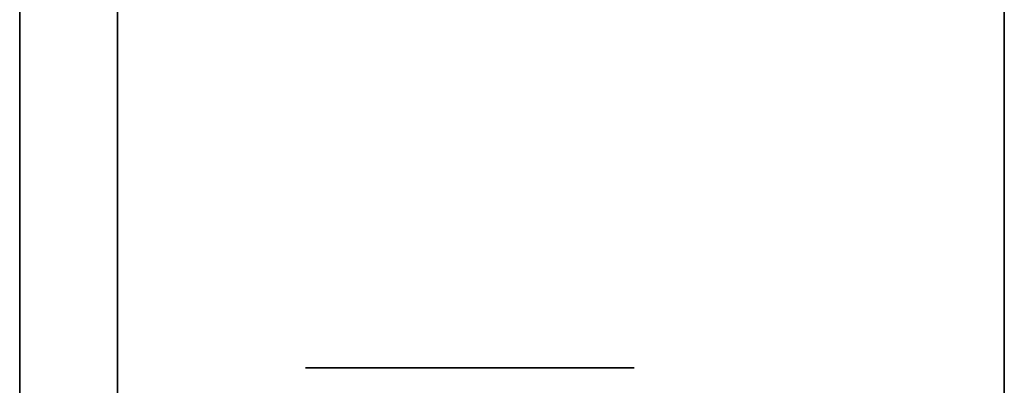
# Model space of a CAD drawing. Extents: x -1299 to -1246.9, y 2743.7 to 2747.9.
# Tile 206 of 256: x -1264.9921 to -1264.9442, y 2746.6876 to 2746.7054. Entities that reach past the tile are written whole.
import ezdxf

# ---------------------------------------------------------------- set-up
doc = ezdxf.new("R2010")
doc.units = 0
doc.header["$LTSCALE"] = 150
doc.header["$MEASUREMENT"] = 0
doc.layers.add('3DFACE_BOLT', color=7, linetype='CONTINUOUS')
doc.layers.add('3DFACE_SHAPE', color=7, linetype='CONTINUOUS')

msp = doc.modelspace()

# ---------------------------------------------------------------- linework, layer by layer
at = {"layer": '3DFACE_BOLT', "color": 1}
for points, invisible_edges in [([(-1264.978219, 2746.738449, 0.068), (-1264.977827, 2746.738449, 0.065528), (-1264.978219, 2746.688449, 0.068)], 14), ([(-1264.978219, 2746.688449, 0.068), (-1264.977827, 2746.738449, 0.065528), (-1264.977827, 2746.688449, 0.065528)], 3), ([(-1264.977827, 2746.738449, 0.070472), (-1264.978219, 2746.738449, 0.068), (-1264.977827, 2746.688449, 0.070472)], 14), ([(-1264.977827, 2746.688449, 0.070472), (-1264.978219, 2746.738449, 0.068), (-1264.978219, 2746.688449, 0.068)], 3), ([(-1264.978219, 2746.738449, 0.138), (-1264.977827, 2746.738449, 0.135528), (-1264.978219, 2746.688449, 0.138)], 14), ([(-1264.978219, 2746.688449, 0.138), (-1264.977827, 2746.738449, 0.135528), (-1264.977827, 2746.688449, 0.135528)], 3), ([(-1264.977827, 2746.738449, 0.140472), (-1264.978219, 2746.738449, 0.138), (-1264.977827, 2746.688449, 0.140472)], 14), ([(-1264.977827, 2746.688449, 0.140472), (-1264.978219, 2746.738449, 0.138), (-1264.978219, 2746.688449, 0.138)], 3), ([(-1264.977827, 2746.738449, 0.065528), (-1264.976691, 2746.738449, 0.063298), (-1264.977827, 2746.688449, 0.065528)], 14), ([(-1264.977827, 2746.688449, 0.065528), (-1264.976691, 2746.738449, 0.063298), (-1264.976691, 2746.688449, 0.063298)], 3), ([(-1264.976691, 2746.738449, 0.072702), (-1264.977827, 2746.738449, 0.070472), (-1264.976691, 2746.688449, 0.072702)], 14), ([(-1264.976691, 2746.688449, 0.072702), (-1264.977827, 2746.738449, 0.070472), (-1264.977827, 2746.688449, 0.070472)], 3), ([(-1264.977827, 2746.738449, 0.135528), (-1264.976691, 2746.738449, 0.133298), (-1264.977827, 2746.688449, 0.135528)], 14), ([(-1264.977827, 2746.688449, 0.135528), (-1264.976691, 2746.738449, 0.133298), (-1264.976691, 2746.688449, 0.133298)], 3), ([(-1264.976691, 2746.738449, 0.142702), (-1264.977827, 2746.738449, 0.140472), (-1264.976691, 2746.688449, 0.142702)], 14), ([(-1264.976691, 2746.688449, 0.142702), (-1264.977827, 2746.738449, 0.140472), (-1264.977827, 2746.688449, 0.140472)], 3), ([(-1264.976691, 2746.738449, 0.063298), (-1264.974921, 2746.738449, 0.061528), (-1264.976691, 2746.688449, 0.063298)], 14), ([(-1264.976691, 2746.688449, 0.063298), (-1264.974921, 2746.738449, 0.061528), (-1264.974921, 2746.688449, 0.061528)], 3), ([(-1264.974921, 2746.738449, 0.074472), (-1264.976691, 2746.738449, 0.072702), (-1264.974921, 2746.688449, 0.074472)], 14), ([(-1264.974921, 2746.688449, 0.074472), (-1264.976691, 2746.738449, 0.072702), (-1264.976691, 2746.688449, 0.072702)], 3), ([(-1264.976691, 2746.738449, 0.133298), (-1264.974921, 2746.738449, 0.131528), (-1264.976691, 2746.688449, 0.133298)], 14), ([(-1264.976691, 2746.688449, 0.133298), (-1264.974921, 2746.738449, 0.131528), (-1264.974921, 2746.688449, 0.131528)], 3), ([(-1264.974921, 2746.738449, 0.144472), (-1264.976691, 2746.738449, 0.142702), (-1264.974921, 2746.688449, 0.144472)], 14), ([(-1264.974921, 2746.688449, 0.144472), (-1264.976691, 2746.738449, 0.142702), (-1264.976691, 2746.688449, 0.142702)], 3), ([(-1264.974921, 2746.738449, 0.061528), (-1264.972691, 2746.738449, 0.060392), (-1264.974921, 2746.688449, 0.061528)], 14), ([(-1264.974921, 2746.688449, 0.061528), (-1264.972691, 2746.738449, 0.060392), (-1264.972691, 2746.688449, 0.060392)], 3), ([(-1264.972691, 2746.738449, 0.075608), (-1264.974921, 2746.738449, 0.074472), (-1264.972691, 2746.688449, 0.075608)], 14), ([(-1264.972691, 2746.688449, 0.075608), (-1264.974921, 2746.738449, 0.074472), (-1264.974921, 2746.688449, 0.074472)], 3), ([(-1264.974921, 2746.738449, 0.131528), (-1264.972691, 2746.738449, 0.130392), (-1264.974921, 2746.688449, 0.131528)], 14), ([(-1264.974921, 2746.688449, 0.131528), (-1264.972691, 2746.738449, 0.130392), (-1264.972691, 2746.688449, 0.130392)], 3), ([(-1264.972691, 2746.738449, 0.145608), (-1264.974921, 2746.738449, 0.144472), (-1264.972691, 2746.688449, 0.145608)], 14), ([(-1264.972691, 2746.688449, 0.145608), (-1264.974921, 2746.738449, 0.144472), (-1264.974921, 2746.688449, 0.144472)], 3), ([(-1264.972691, 2746.738449, 0.060392), (-1264.970219, 2746.738449, 0.06), (-1264.972691, 2746.688449, 0.060392)], 14), ([(-1264.972691, 2746.688449, 0.060392), (-1264.970219, 2746.738449, 0.06), (-1264.970219, 2746.688449, 0.06)], 3), ([(-1264.970219, 2746.738449, 0.076), (-1264.972691, 2746.738449, 0.075608), (-1264.970219, 2746.688449, 0.076)], 14), ([(-1264.970219, 2746.688449, 0.076), (-1264.972691, 2746.738449, 0.075608), (-1264.972691, 2746.688449, 0.075608)], 3), ([(-1264.972691, 2746.738449, 0.130392), (-1264.970219, 2746.738449, 0.13), (-1264.972691, 2746.688449, 0.130392)], 14), ([(-1264.972691, 2746.688449, 0.130392), (-1264.970219, 2746.738449, 0.13), (-1264.970219, 2746.688449, 0.13)], 3), ([(-1264.970219, 2746.738449, 0.146), (-1264.972691, 2746.738449, 0.145608), (-1264.970219, 2746.688449, 0.146)], 14), ([(-1264.970219, 2746.688449, 0.146), (-1264.972691, 2746.738449, 0.145608), (-1264.972691, 2746.688449, 0.145608)], 3), ([(-1264.970219, 2746.738449, 0.06), (-1264.967747, 2746.738449, 0.060392), (-1264.970219, 2746.688449, 0.06)], 14), ([(-1264.970219, 2746.688449, 0.06), (-1264.967747, 2746.738449, 0.060392), (-1264.967747, 2746.688449, 0.060392)], 3), ([(-1264.967747, 2746.738449, 0.075608), (-1264.970219, 2746.738449, 0.076), (-1264.967747, 2746.688449, 0.075608)], 14), ([(-1264.967747, 2746.688449, 0.075608), (-1264.970219, 2746.738449, 0.076), (-1264.970219, 2746.688449, 0.076)], 3), ([(-1264.970219, 2746.738449, 0.13), (-1264.967747, 2746.738449, 0.130392), (-1264.970219, 2746.688449, 0.13)], 14), ([(-1264.970219, 2746.688449, 0.13), (-1264.967747, 2746.738449, 0.130392), (-1264.967747, 2746.688449, 0.130392)], 3), ([(-1264.967747, 2746.738449, 0.145608), (-1264.970219, 2746.738449, 0.146), (-1264.967747, 2746.688449, 0.145608)], 14), ([(-1264.967747, 2746.688449, 0.145608), (-1264.970219, 2746.738449, 0.146), (-1264.970219, 2746.688449, 0.146)], 3), ([(-1264.967747, 2746.738449, 0.060392), (-1264.965516, 2746.738449, 0.061528), (-1264.967747, 2746.688449, 0.060392)], 14), ([(-1264.967747, 2746.688449, 0.060392), (-1264.965516, 2746.738449, 0.061528), (-1264.965516, 2746.688449, 0.061528)], 3), ([(-1264.965516, 2746.738449, 0.074472), (-1264.967747, 2746.738449, 0.075608), (-1264.965516, 2746.688449, 0.074472)], 14), ([(-1264.965516, 2746.688449, 0.074472), (-1264.967747, 2746.738449, 0.075608), (-1264.967747, 2746.688449, 0.075608)], 3), ([(-1264.967747, 2746.738449, 0.130392), (-1264.965516, 2746.738449, 0.131528), (-1264.967747, 2746.688449, 0.130392)], 14), ([(-1264.967747, 2746.688449, 0.130392), (-1264.965516, 2746.738449, 0.131528), (-1264.965516, 2746.688449, 0.131528)], 3), ([(-1264.965516, 2746.738449, 0.144472), (-1264.967747, 2746.738449, 0.145608), (-1264.965516, 2746.688449, 0.144472)], 14), ([(-1264.965516, 2746.688449, 0.144472), (-1264.967747, 2746.738449, 0.145608), (-1264.967747, 2746.688449, 0.145608)], 3), ([(-1264.965516, 2746.738449, 0.061528), (-1264.963747, 2746.738449, 0.063298), (-1264.965516, 2746.688449, 0.061528)], 14), ([(-1264.965516, 2746.688449, 0.061528), (-1264.963747, 2746.738449, 0.063298), (-1264.963747, 2746.688449, 0.063298)], 3), ([(-1264.963747, 2746.738449, 0.072702), (-1264.965516, 2746.738449, 0.074472), (-1264.963747, 2746.688449, 0.072702)], 14), ([(-1264.963747, 2746.688449, 0.072702), (-1264.965516, 2746.738449, 0.074472), (-1264.965516, 2746.688449, 0.074472)], 3), ([(-1264.965516, 2746.738449, 0.131528), (-1264.963747, 2746.738449, 0.133298), (-1264.965516, 2746.688449, 0.131528)], 14), ([(-1264.965516, 2746.688449, 0.131528), (-1264.963747, 2746.738449, 0.133298), (-1264.963747, 2746.688449, 0.133298)], 3), ([(-1264.963747, 2746.738449, 0.142702), (-1264.965516, 2746.738449, 0.144472), (-1264.963747, 2746.688449, 0.142702)], 14), ([(-1264.963747, 2746.688449, 0.142702), (-1264.965516, 2746.738449, 0.144472), (-1264.965516, 2746.688449, 0.144472)], 3), ([(-1264.963747, 2746.738449, 0.063298), (-1264.96261, 2746.738449, 0.065528), (-1264.963747, 2746.688449, 0.063298)], 14), ([(-1264.963747, 2746.688449, 0.063298), (-1264.96261, 2746.738449, 0.065528), (-1264.96261, 2746.688449, 0.065528)], 3), ([(-1264.96261, 2746.738449, 0.070472), (-1264.963747, 2746.738449, 0.072702), (-1264.96261, 2746.688449, 0.070472)], 14), ([(-1264.96261, 2746.688449, 0.070472), (-1264.963747, 2746.738449, 0.072702), (-1264.963747, 2746.688449, 0.072702)], 3), ([(-1264.963747, 2746.738449, 0.133298), (-1264.96261, 2746.738449, 0.135528), (-1264.963747, 2746.688449, 0.133298)], 14), ([(-1264.963747, 2746.688449, 0.133298), (-1264.96261, 2746.738449, 0.135528), (-1264.96261, 2746.688449, 0.135528)], 3), ([(-1264.96261, 2746.738449, 0.140472), (-1264.963747, 2746.738449, 0.142702), (-1264.96261, 2746.688449, 0.140472)], 14), ([(-1264.96261, 2746.688449, 0.140472), (-1264.963747, 2746.738449, 0.142702), (-1264.963747, 2746.688449, 0.142702)], 3), ([(-1264.96261, 2746.738449, 0.065528), (-1264.962219, 2746.738449, 0.068), (-1264.96261, 2746.688449, 0.065528)], 14), ([(-1264.96261, 2746.688449, 0.065528), (-1264.962219, 2746.738449, 0.068), (-1264.962219, 2746.688449, 0.068)], 3), ([(-1264.962219, 2746.738449, 0.068), (-1264.96261, 2746.738449, 0.070472), (-1264.962219, 2746.688449, 0.068)], 14), ([(-1264.962219, 2746.688449, 0.068), (-1264.96261, 2746.738449, 0.070472), (-1264.96261, 2746.688449, 0.070472)], 3), ([(-1264.96261, 2746.738449, 0.135528), (-1264.962219, 2746.738449, 0.138), (-1264.96261, 2746.688449, 0.135528)], 14), ([(-1264.96261, 2746.688449, 0.135528), (-1264.962219, 2746.738449, 0.138), (-1264.962219, 2746.688449, 0.138)], 3), ([(-1264.962219, 2746.738449, 0.138), (-1264.96261, 2746.738449, 0.140472), (-1264.962219, 2746.688449, 0.138)], 14), ([(-1264.962219, 2746.688449, 0.138), (-1264.96261, 2746.738449, 0.140472), (-1264.96261, 2746.688449, 0.140472)], 3), ([(-1264.978219, 2746.688449, 0.068), (-1264.977827, 2746.688449, 0.065528), (-1264.977827, 2746.688449, 0.070472)], 2), ([(-1264.978219, 2746.688449, 0.138), (-1264.977827, 2746.688449, 0.135528), (-1264.977827, 2746.688449, 0.140472)], 2), ([(-1264.977827, 2746.688449, 0.065528), (-1264.976691, 2746.688449, 0.063298), (-1264.977827, 2746.688449, 0.070472)], 14), ([(-1264.977827, 2746.688449, 0.070472), (-1264.976691, 2746.688449, 0.063298), (-1264.976691, 2746.688449, 0.072702)], 3), ([(-1264.977827, 2746.688449, 0.135528), (-1264.976691, 2746.688449, 0.133298), (-1264.977827, 2746.688449, 0.140472)], 14), ([(-1264.977827, 2746.688449, 0.140472), (-1264.976691, 2746.688449, 0.133298), (-1264.976691, 2746.688449, 0.142702)], 3), ([(-1264.976691, 2746.688449, 0.063298), (-1264.974921, 2746.688449, 0.061528), (-1264.976691, 2746.688449, 0.072702)], 14), ([(-1264.976691, 2746.688449, 0.072702), (-1264.974921, 2746.688449, 0.061528), (-1264.974921, 2746.688449, 0.074472)], 3), ([(-1264.976691, 2746.688449, 0.133298), (-1264.974921, 2746.688449, 0.131528), (-1264.976691, 2746.688449, 0.142702)], 14), ([(-1264.976691, 2746.688449, 0.142702), (-1264.974921, 2746.688449, 0.131528), (-1264.974921, 2746.688449, 0.144472)], 3), ([(-1264.974921, 2746.688449, 0.061528), (-1264.972691, 2746.688449, 0.060392), (-1264.974921, 2746.688449, 0.074472)], 14), ([(-1264.974921, 2746.688449, 0.074472), (-1264.972691, 2746.688449, 0.060392), (-1264.972691, 2746.688449, 0.075608)], 3), ([(-1264.974921, 2746.688449, 0.131528), (-1264.972691, 2746.688449, 0.130392), (-1264.974921, 2746.688449, 0.144472)], 14), ([(-1264.974921, 2746.688449, 0.144472), (-1264.972691, 2746.688449, 0.130392), (-1264.972691, 2746.688449, 0.145608)], 3), ([(-1264.972691, 2746.688449, 0.060392), (-1264.970219, 2746.688449, 0.06), (-1264.972691, 2746.688449, 0.075608)], 14), ([(-1264.972691, 2746.688449, 0.075608), (-1264.970219, 2746.688449, 0.06), (-1264.970219, 2746.688449, 0.076)], 3), ([(-1264.972691, 2746.688449, 0.130392), (-1264.970219, 2746.688449, 0.13), (-1264.972691, 2746.688449, 0.145608)], 14), ([(-1264.972691, 2746.688449, 0.145608), (-1264.970219, 2746.688449, 0.13), (-1264.970219, 2746.688449, 0.146)], 3), ([(-1264.970219, 2746.688449, 0.06), (-1264.967747, 2746.688449, 0.060392), (-1264.970219, 2746.688449, 0.076)], 14), ([(-1264.970219, 2746.688449, 0.076), (-1264.967747, 2746.688449, 0.060392), (-1264.967747, 2746.688449, 0.075608)], 3), ([(-1264.970219, 2746.688449, 0.13), (-1264.967747, 2746.688449, 0.130392), (-1264.970219, 2746.688449, 0.146)], 14), ([(-1264.970219, 2746.688449, 0.146), (-1264.967747, 2746.688449, 0.130392), (-1264.967747, 2746.688449, 0.145608)], 3), ([(-1264.967747, 2746.688449, 0.060392), (-1264.965516, 2746.688449, 0.061528), (-1264.967747, 2746.688449, 0.075608)], 14), ([(-1264.967747, 2746.688449, 0.075608), (-1264.965516, 2746.688449, 0.061528), (-1264.965516, 2746.688449, 0.074472)], 3), ([(-1264.967747, 2746.688449, 0.130392), (-1264.965516, 2746.688449, 0.131528), (-1264.967747, 2746.688449, 0.145608)], 14), ([(-1264.967747, 2746.688449, 0.145608), (-1264.965516, 2746.688449, 0.131528), (-1264.965516, 2746.688449, 0.144472)], 3), ([(-1264.965516, 2746.688449, 0.061528), (-1264.963747, 2746.688449, 0.063298), (-1264.965516, 2746.688449, 0.074472)], 14), ([(-1264.965516, 2746.688449, 0.074472), (-1264.963747, 2746.688449, 0.063298), (-1264.963747, 2746.688449, 0.072702)], 3), ([(-1264.965516, 2746.688449, 0.131528), (-1264.963747, 2746.688449, 0.133298), (-1264.965516, 2746.688449, 0.144472)], 14), ([(-1264.965516, 2746.688449, 0.144472), (-1264.963747, 2746.688449, 0.133298), (-1264.963747, 2746.688449, 0.142702)], 3), ([(-1264.963747, 2746.688449, 0.063298), (-1264.96261, 2746.688449, 0.065528), (-1264.963747, 2746.688449, 0.072702)], 14), ([(-1264.963747, 2746.688449, 0.072702), (-1264.96261, 2746.688449, 0.065528), (-1264.96261, 2746.688449, 0.070472)], 3), ([(-1264.963747, 2746.688449, 0.133298), (-1264.96261, 2746.688449, 0.135528), (-1264.963747, 2746.688449, 0.142702)], 14), ([(-1264.963747, 2746.688449, 0.142702), (-1264.96261, 2746.688449, 0.135528), (-1264.96261, 2746.688449, 0.140472)], 3), ([(-1264.96261, 2746.688449, 0.065528), (-1264.962219, 2746.688449, 0.068), (-1264.96261, 2746.688449, 0.070472)], 12), ([(-1264.96261, 2746.688449, 0.135528), (-1264.962219, 2746.688449, 0.138), (-1264.96261, 2746.688449, 0.140472)], 12)]:
    msp.add_3dface(points, dxfattribs=dict(at, invisible_edges=invisible_edges))
at = {"layer": '3DFACE_SHAPE', "color": 13}
for points, invisible_edges in [([(-1264.992119, 2746.706459, 0.14401), (-1264.992119, 2746.700449, 0.1465), (-1264.992119, 2746.725449, 0.138)], 14), ([(-1264.992119, 2746.725449, 0.138), (-1264.992119, 2746.700449, 0.1465), (-1264.992119, 2746.725449, 0.173)], 15), ([(-1264.992119, 2746.700449, 0.1465), (-1264.992119, 2746.694438, 0.14401), (-1264.992119, 2746.725449, 0.173)], 14), ([(-1264.992119, 2746.725449, 0.173), (-1264.992119, 2746.694438, 0.14401), (-1264.992119, 2746.674649, 0.173)], 3), ([(-1264.992119, 2746.674649, 0.033), (-1264.992119, 2746.706459, 0.06199), (-1264.992119, 2746.725449, 0.033)], 3), ([(-1264.992119, 2746.674649, 0.173), (-1264.987359, 2746.720689, 0.173), (-1264.992119, 2746.725449, 0.173)], 3), ([(-1264.987359, 2746.720689, 0.033), (-1264.992119, 2746.674649, 0.033), (-1264.992119, 2746.725449, 0.033)], 13), ([(-1264.987359, 2746.700449, 0.173), (-1264.987359, 2746.720689, 0.173), (-1264.992119, 2746.674649, 0.173)], 14), ([(-1264.987359, 2746.720689, 0.033), (-1264.987359, 2746.674649, 0.033), (-1264.992119, 2746.674649, 0.033)], 12), ([(-1264.987359, 2746.700449, 0.173), (-1264.987359, 2746.706459, 0.14401), (-1264.987359, 2746.720689, 0.173)], 15), ([(-1264.987359, 2746.706459, 0.06199), (-1264.987359, 2746.700449, 0.0595), (-1264.987359, 2746.720689, 0.033)], 14), ([(-1264.987359, 2746.720689, 0.033), (-1264.987359, 2746.700449, 0.0595), (-1264.987359, 2746.694438, 0.06199)], 13), ([(-1264.987359, 2746.720689, 0.033), (-1264.987359, 2746.694438, 0.06199), (-1264.987359, 2746.674649, 0.033)], 3), ([(-1265.046219, 2744.946449), (-1265.046219, 2746.720449), (-1264.944219, 2744.946449)], 2), ([(-1265.046219, 2746.720449), (-1264.944219, 2746.720449), (-1264.944219, 2744.946449)], 12), ([(-1264.944219, 2744.946449, 0.206), (-1264.944219, 2746.720449, 0.206), (-1265.046219, 2744.946449, 0.206)], 2), ([(-1264.944219, 2746.720449, 0.206), (-1265.046219, 2746.720449, 0.206), (-1265.046219, 2744.946449, 0.206)], 12), ([(-1264.992119, 2744.946449, 0.198), (-1264.992119, 2746.720449, 0.198), (-1264.944219, 2744.946449, 0.198)], 2), ([(-1264.992119, 2746.720449, 0.198), (-1264.944219, 2746.720449, 0.198), (-1264.944219, 2744.946449, 0.198)], 12), ([(-1264.992119, 2746.720449, 0.008), (-1264.992119, 2746.700449, 0.008), (-1264.944219, 2746.720449, 0.008)], 2), ([(-1264.992119, 2746.700449, 0.008), (-1264.992119, 2744.966449, 0.008), (-1264.944219, 2746.720449, 0.008)], 14), ([(-1264.944219, 2746.720449, 0.008), (-1264.992119, 2744.966449, 0.008), (-1264.944219, 2744.946449, 0.008)], 3), ([(-1264.944219, 2744.946449), (-1264.944219, 2746.720449), (-1264.944219, 2744.946449, 0.008)], 2), ([(-1264.944219, 2746.720449), (-1264.944219, 2746.720449, 0.008), (-1264.944219, 2744.946449, 0.008)], 12), ([(-1264.944219, 2744.946449, 0.198), (-1264.944219, 2746.720449, 0.198), (-1264.944219, 2744.946449, 0.206)], 2), ([(-1264.944219, 2746.720449, 0.198), (-1264.944219, 2746.720449, 0.206), (-1264.944219, 2744.946449, 0.206)], 12), ([(-1264.987359, 2746.706459, 0.07401), (-1264.987359, 2746.708949, 0.068), (-1264.987359, 2746.700449, 0.1295)], 14), ([(-1264.987359, 2746.700449, 0.1295), (-1264.987359, 2746.708949, 0.068), (-1264.987359, 2746.706459, 0.13199)], 15), ([(-1264.992119, 2746.674649, 0.033), (-1264.992119, 2746.700449, 0.0595), (-1264.992119, 2746.706459, 0.06199)], 13), ([(-1264.992119, 2746.706459, 0.07401), (-1264.992119, 2746.700449, 0.0765), (-1264.992119, 2746.706459, 0.13199)], 14), ([(-1264.992119, 2746.700449, 0.0765), (-1264.992119, 2746.700449, 0.1295), (-1264.992119, 2746.706459, 0.13199)], 13), ([(-1264.987359, 2746.706459, 0.06199), (-1264.992119, 2746.706459, 0.06199), (-1264.987359, 2746.700449, 0.0595)], 3), ([(-1264.992119, 2746.706459, 0.06199), (-1264.992119, 2746.700449, 0.0595), (-1264.987359, 2746.700449, 0.0595)], 14), ([(-1264.987359, 2746.700449, 0.0765), (-1264.992119, 2746.700449, 0.0765), (-1264.987359, 2746.706459, 0.07401)], 3), ([(-1264.992119, 2746.700449, 0.0765), (-1264.992119, 2746.706459, 0.07401), (-1264.987359, 2746.706459, 0.07401)], 14), ([(-1264.987359, 2746.706459, 0.13199), (-1264.992119, 2746.706459, 0.13199), (-1264.987359, 2746.700449, 0.1295)], 3), ([(-1264.992119, 2746.706459, 0.13199), (-1264.992119, 2746.700449, 0.1295), (-1264.987359, 2746.700449, 0.1295)], 14), ([(-1264.987359, 2746.700449, 0.1465), (-1264.992119, 2746.700449, 0.1465), (-1264.987359, 2746.706459, 0.14401)], 3), ([(-1264.992119, 2746.700449, 0.1465), (-1264.992119, 2746.706459, 0.14401), (-1264.987359, 2746.706459, 0.14401)], 14), ([(-1264.987359, 2746.700449, 0.1465), (-1264.987359, 2746.706459, 0.14401), (-1264.987359, 2746.700449, 0.173)], 14), ([(-1264.987359, 2746.700449, 0.0765), (-1264.987359, 2746.706459, 0.07401), (-1264.987359, 2746.700449, 0.1295)], 14), ([(-1264.992119, 2746.700449, 0.0765), (-1264.992119, 2746.694438, 0.07401), (-1264.992119, 2746.700449, 0.1295)], 14), ([(-1264.992119, 2746.700449, 0.1295), (-1264.992119, 2746.694438, 0.07401), (-1264.992119, 2746.694438, 0.13199)], 3), ([(-1264.992119, 2746.694438, 0.06199), (-1264.992119, 2746.700449, 0.0595), (-1264.992119, 2746.674649, 0.033)], 14), ([(-1264.987359, 2746.700449, 0.0595), (-1264.992119, 2746.700449, 0.0595), (-1264.987359, 2746.694438, 0.06199)], 3), ([(-1264.992119, 2746.700449, 0.0595), (-1264.992119, 2746.694438, 0.06199), (-1264.987359, 2746.694438, 0.06199)], 14), ([(-1264.987359, 2746.694438, 0.07401), (-1264.992119, 2746.694438, 0.07401), (-1264.987359, 2746.700449, 0.0765)], 3), ([(-1264.992119, 2746.694438, 0.07401), (-1264.992119, 2746.700449, 0.0765), (-1264.987359, 2746.700449, 0.0765)], 14), ([(-1264.987359, 2746.700449, 0.1295), (-1264.992119, 2746.700449, 0.1295), (-1264.987359, 2746.694438, 0.13199)], 3), ([(-1264.992119, 2746.700449, 0.1295), (-1264.992119, 2746.694438, 0.13199), (-1264.987359, 2746.694438, 0.13199)], 14), ([(-1264.987359, 2746.694438, 0.14401), (-1264.992119, 2746.694438, 0.14401), (-1264.987359, 2746.700449, 0.1465)], 3), ([(-1264.992119, 2746.694438, 0.14401), (-1264.992119, 2746.700449, 0.1465), (-1264.987359, 2746.700449, 0.1465)], 14), ([(-1264.987359, 2746.674649, 0.173), (-1264.987359, 2746.700449, 0.173), (-1264.992119, 2746.674649, 0.173)], 2), ([(-1264.987359, 2746.674649, 0.173), (-1264.987359, 2746.694438, 0.14401), (-1264.987359, 2746.700449, 0.173)], 3), ([(-1264.987359, 2746.694438, 0.14401), (-1264.987359, 2746.700449, 0.1465), (-1264.987359, 2746.700449, 0.173)], 14), ([(-1264.987359, 2746.694438, 0.07401), (-1264.987359, 2746.700449, 0.0765), (-1264.987359, 2746.694438, 0.13199)], 14), ([(-1264.987359, 2746.700449, 0.0765), (-1264.987359, 2746.700449, 0.1295), (-1264.987359, 2746.694438, 0.13199)], 13), ([(-1264.992119, 2746.694438, 0.14401), (-1264.992119, 2746.691949, 0.138), (-1264.992119, 2746.674649, 0.173)], 14), ([(-1264.992119, 2746.674649, 0.173), (-1264.992119, 2746.691949, 0.138), (-1264.992119, 2746.694438, 0.13199)], 13), ([(-1264.992119, 2746.694438, 0.07401), (-1264.992119, 2746.691949, 0.068), (-1264.992119, 2746.694438, 0.13199)], 14), ([(-1264.992119, 2746.694438, 0.13199), (-1264.992119, 2746.691949, 0.068), (-1264.992119, 2746.674649, 0.173)], 15), ([(-1264.992119, 2746.691949, 0.068), (-1264.992119, 2746.694438, 0.06199), (-1264.992119, 2746.674649, 0.033)], 14), ([(-1264.987359, 2746.694438, 0.06199), (-1264.992119, 2746.694438, 0.06199), (-1264.987359, 2746.691949, 0.068)], 3), ([(-1264.992119, 2746.694438, 0.06199), (-1264.992119, 2746.691949, 0.068), (-1264.987359, 2746.691949, 0.068)], 14), ([(-1264.987359, 2746.691949, 0.068), (-1264.992119, 2746.691949, 0.068), (-1264.987359, 2746.694438, 0.07401)], 3), ([(-1264.992119, 2746.691949, 0.068), (-1264.992119, 2746.694438, 0.07401), (-1264.987359, 2746.694438, 0.07401)], 14), ([(-1264.987359, 2746.694438, 0.13199), (-1264.992119, 2746.694438, 0.13199), (-1264.987359, 2746.691949, 0.138)], 3), ([(-1264.992119, 2746.694438, 0.13199), (-1264.992119, 2746.691949, 0.138), (-1264.987359, 2746.691949, 0.138)], 14), ([(-1264.987359, 2746.691949, 0.138), (-1264.992119, 2746.691949, 0.138), (-1264.987359, 2746.694438, 0.14401)], 3), ([(-1264.992119, 2746.691949, 0.138), (-1264.992119, 2746.694438, 0.14401), (-1264.987359, 2746.694438, 0.14401)], 14), ([(-1264.987359, 2746.694438, 0.06199), (-1264.987359, 2746.691949, 0.068), (-1264.987359, 2746.674649, 0.033)], 14), ([(-1264.987359, 2746.674649, 0.033), (-1264.987359, 2746.691949, 0.068), (-1264.987359, 2746.694438, 0.07401)], 13), ([(-1264.987359, 2746.694438, 0.13199), (-1264.987359, 2746.691949, 0.138), (-1264.987359, 2746.694438, 0.07401)], 14), ([(-1264.987359, 2746.694438, 0.07401), (-1264.987359, 2746.691949, 0.138), (-1264.987359, 2746.674649, 0.033)], 15), ([(-1264.987359, 2746.691949, 0.138), (-1264.987359, 2746.694438, 0.14401), (-1264.987359, 2746.674649, 0.173)], 14), ([(-1264.992119, 2746.691949, 0.068), (-1264.992119, 2746.674649, 0.033), (-1264.992119, 2746.674649, 0.173)], 13), ([(-1264.987359, 2746.691949, 0.138), (-1264.987359, 2746.674649, 0.173), (-1264.987359, 2746.674649, 0.033)], 13)]:
    msp.add_3dface(points, dxfattribs=dict(at, invisible_edges=invisible_edges))

doc.saveas('drawing.dxf')
